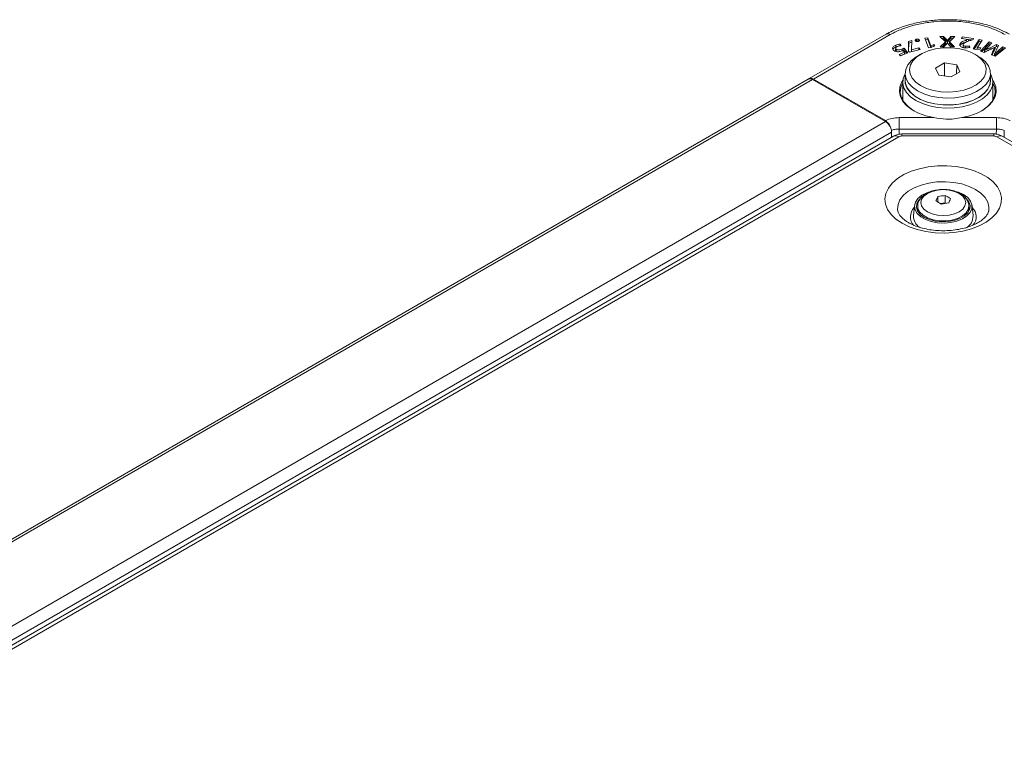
# Model space of a CAD drawing. Header units: millimetres. Extents: x 0 to 1118, y 0 to 864.
# Tile 161 of 235: x 856 to 914, y 445 to 488. Entities that reach past the tile are written whole.
import ezdxf

# ---------------------------------------------------------------- set-up
doc = ezdxf.new("R2010")
doc.units = ezdxf.units.MM

msp = doc.modelspace()

# ---------------------------------------------------------------- linework, layer by layer
at = {"color": 7, "linetype": 'Continuous', "lineweight": 15}
for p, q in [((902.658, 484.742), (907.166, 487.345)), ((908.676, 486.976), (908.492, 486.925)), ((908.655, 486.423), (908.676, 486.976)), ((909.119, 486.978), (908.902, 486.923)), ((908.959, 487.052), (908.959, 487.052)), ((908.959, 486.948), (908.959, 487.052)), ((909.111, 486.956), (909.112, 487.007)), ((909.614, 487.14), (909.432, 487.116)), ((909.432, 487.116), (909.658, 486.543)), ((909.612, 487.037), (909.471, 487.018)), ((909.612, 487.037), (909.614, 487.14)), ((909.799, 486.561), (909.612, 487.037)), ((909.801, 486.665), (909.614, 487.14)), ((910.543, 487.21), (910.32, 487.209)), ((910.32, 487.209), (910.645, 486.898)), ((910.542, 487.107), (910.428, 487.106)), ((910.542, 487.107), (910.543, 487.21)), ((910.657, 486.986), (910.542, 487.107)), ((910.659, 487.089), (910.543, 487.21)), ((910.763, 486.871), (910.765, 486.974)), ((910.77, 486.974), (910.765, 486.974)), ((910.968, 487.211), (910.864, 487.09)), ((910.969, 487.108), (910.866, 486.987)), ((910.878, 486.902), (911.189, 487.212)), ((911.189, 487.212), (910.968, 487.211)), ((910.969, 487.108), (910.968, 487.211)), ((911.085, 487.108), (910.969, 487.108)), ((911.62, 487.182), (911.586, 487.092)), ((911.586, 487.092), (911.995, 487.041)), ((912.296, 487.098), (911.62, 487.182)), ((911.622, 487.088), (911.62, 487.182)), ((911.995, 487.039), (911.891, 487.007)), ((911.892, 486.904), (911.891, 487.007)), ((911.995, 487.041), (911.995, 487.039)), ((911.998, 486.94), (911.995, 487.041)), ((911.997, 486.936), (911.995, 487.039)), ((912.198, 487.007), (911.996, 487.032)), ((912.13, 486.984), (912.271, 487.032)), ((912.628, 487.031), (912.265, 486.481)), ((912.271, 487.032), (912.296, 487.098)), ((912.501, 486.537), (912.803, 486.993)), ((912.803, 486.993), (912.628, 487.031)), ((912.63, 486.927), (912.628, 487.031)), ((907.731, 486.537), (907.729, 486.435)), ((907.75, 486.597), (907.749, 486.7)), ((907.759, 486.366), (907.761, 486.468)), ((908.055, 486.676), (908.005, 486.759)), ((908.11, 486.369), (908.109, 486.47)), ((908.384, 486.225), (908.218, 486.416)), ((908.452, 486.252), (908.219, 486.52)), ((908.492, 486.925), (908.487, 486.351)), ((908.494, 486.822), (908.49, 486.348)), ((908.494, 486.822), (908.492, 486.925)), ((908.672, 486.871), (908.494, 486.822)), ((908.54, 486.287), (909.159, 486.457)), ((908.653, 486.32), (908.655, 486.423)), ((908.657, 486.421), (908.655, 486.423)), ((908.656, 486.319), (908.657, 486.421)), ((909.09, 486.54), (908.657, 486.421)), ((908.959, 486.948), (908.959, 486.948)), ((909.089, 486.437), (909.09, 486.54)), ((909.159, 486.457), (909.09, 486.54)), ((909.658, 486.543), (909.815, 486.563)), ((909.799, 486.561), (909.801, 486.665)), ((909.804, 486.665), (909.801, 486.665)), ((909.965, 486.742), (909.804, 486.665)), ((909.805, 486.562), (909.804, 486.665)), ((909.964, 486.638), (909.806, 486.562)), ((909.815, 486.563), (910.03, 486.664)), ((909.964, 486.638), (909.965, 486.742)), ((909.967, 486.635), (909.964, 486.638)), ((910.03, 486.664), (909.965, 486.742)), ((910.645, 486.898), (910.338, 486.599)), ((910.338, 486.599), (910.56, 486.6)), ((910.647, 486.796), (910.446, 486.6)), ((910.56, 486.6), (910.671, 486.726)), ((910.647, 486.796), (910.645, 486.898)), ((910.754, 486.829), (910.757, 486.829)), ((910.771, 486.871), (910.763, 486.871)), ((910.771, 486.871), (910.77, 486.974)), ((910.846, 486.727), (910.961, 486.601)), ((910.876, 486.8), (910.878, 486.902)), ((911.077, 486.602), (910.876, 486.8)), ((911.182, 486.602), (910.878, 486.902)), ((910.961, 486.601), (911.182, 486.602)), ((911.492, 486.667), (911.489, 486.769)), ((911.681, 486.708), (911.679, 486.605)), ((911.823, 486.534), (911.824, 486.637)), ((912.081, 486.575), (912.054, 486.659)), ((912.265, 486.481), (912.416, 486.448)), ((912.63, 486.927), (912.326, 486.468)), ((912.416, 486.448), (912.691, 486.463)), ((912.499, 486.453), (912.501, 486.537)), ((912.504, 486.536), (912.501, 486.537)), ((912.712, 486.548), (912.504, 486.536)), ((912.504, 486.453), (912.504, 486.536)), ((912.743, 486.902), (912.63, 486.927)), ((912.691, 486.463), (912.712, 486.548)), ((913.216, 486.893), (912.708, 486.357)), ((913.217, 486.789), (912.782, 486.33)), ((912.92, 486.28), (913.268, 486.443)), ((913.164, 486.618), (913.375, 486.835)), ((913.375, 486.835), (913.216, 486.893)), ((913.217, 486.789), (913.216, 486.893)), ((913.301, 486.758), (913.217, 486.789)), ((913.637, 486.732), (913.264, 486.555)), ((913.52, 486.572), (913.266, 486.452)), ((913.552, 486.052), (914.172, 486.548)), ((913.553, 486.591), (913.557, 486.589)), ((913.638, 486.629), (913.556, 486.59)), ((913.559, 486.488), (913.557, 486.589)), ((913.764, 486.687), (913.637, 486.732)), ((913.638, 486.629), (913.637, 486.732)), ((913.723, 486.598), (913.638, 486.629)), ((913.644, 486.422), (913.764, 486.687)), ((914.019, 486.603), (913.774, 486.402)), ((914.02, 486.499), (913.776, 486.299)), ((914.172, 486.548), (914.019, 486.603)), ((914.02, 486.499), (914.019, 486.603)), ((914.083, 486.476), (914.02, 486.499)), ((908.25, 486.285), (907.926, 486.158)), ((907.926, 486.158), (908.015, 486.081)), ((908.253, 486.182), (908.009, 486.087)), ((908.015, 486.081), (908.452, 486.252)), ((908.161, 486.392), (908.25, 486.285)), ((908.253, 486.182), (908.25, 486.285)), ((908.487, 486.351), (908.54, 486.287)), ((908.655, 486.318), (908.653, 486.32)), ((909.194, 486.168), (909.017, 486.066)), ((912.553, 486.066), (912.377, 486.168)), ((912.708, 486.357), (912.92, 486.28)), ((912.937, 486.294), (912.94, 486.397)), ((912.944, 486.292), (912.937, 486.294)), ((912.944, 486.395), (912.94, 486.397)), ((912.944, 486.292), (912.944, 486.395)), ((913.445, 486.38), (913.337, 486.13)), ((913.337, 486.13), (913.552, 486.052)), ((913.447, 486.278), (913.377, 486.115)), ((913.447, 486.278), (913.445, 486.38)), ((913.514, 486.086), (913.517, 486.189)), ((913.52, 486.084), (913.514, 486.086)), ((913.52, 486.188), (913.517, 486.189)), ((913.52, 486.084), (913.52, 486.188)), ((910.594, 485.662), (910.071, 485.361)), ((910.071, 485.361), (910.263, 484.948)), ((911.308, 485.552), (910.594, 485.662)), ((910.596, 484.897), (910.594, 485.662)), ((911.304, 485.027), (911.308, 485.552)), ((911.499, 485.14), (911.308, 485.552)), ((758.238, 401.371), (902.612, 484.716)), ((902.637, 484.73), (902.613, 484.716)), ((902.637, 484.73), (902.647, 484.736)), ((902.64, 484.728), (902.637, 484.73)), ((902.647, 484.736), (902.658, 484.742)), ((902.668, 484.736), (902.658, 484.742)), ((902.862, 484.691), (907.135, 482.224)), ((907.126, 482.284), (902.91, 484.718)), ((908.285, 485.046), (908.285, 484.638)), ((910.263, 484.948), (910.977, 484.838)), ((910.977, 484.838), (911.499, 485.14)), ((913.285, 484.638), (913.285, 485.046)), ((908.148, 484.536), (908.148, 483.466)), ((913.423, 483.466), (913.423, 484.536)), ((908.148, 483.697), (908.09, 483.577)), ((913.481, 483.577), (913.423, 483.697)), ((907.594, 481.372), (763.473, 398.173)), ((907.489, 481.612), (907.489, 481.311)), ((907.489, 481.345), (907.49, 481.312)), ((913.475, 481.501), (908.096, 481.501)), ((1008.777, 426.645), (913.976, 481.372)), ((914.097, 481.697), (914.081, 481.312)), ((910.204, 477.829), (910.204, 477.518)), ((910.636, 477.896), (910.636, 477.468)), ((908.836, 477.317), (908.773, 476.706)), ((909.02, 477.269), (909.02, 477.096)), ((910.636, 477.468), (910.36, 477.425)), ((910.677, 477.444), (910.636, 477.468)), ((912.02, 477.096), (912.02, 477.269)), ((912.267, 476.706), (912.205, 477.317)), ((908.985, 477.055), (909.02, 477.128))]:
    msp.add_line(p, q, dxfattribs=at)
at = {"color": 9, "linetype": 'Continuous', "lineweight": 0}
for p, q in [((907.414, 487.319), (902.91, 484.718)), ((910.657, 486.986), (910.659, 487.089)), ((910.866, 486.987), (910.864, 487.09)), ((913.266, 486.452), (913.264, 486.555)), ((913.776, 486.299), (913.774, 486.402)), ((758.488, 401.346), (902.862, 484.691)), ((902.653, 484.733), (902.647, 484.736)), ((907.935, 482.457), (909.97, 482.457)), ((907.935, 482.457), (907.935, 481.789)), ((911.601, 482.457), (913.635, 482.457)), ((913.635, 482.457), (913.635, 481.789)), ((762.761, 398.879), (907.135, 482.224)), ((913.635, 481.789), (907.935, 481.789)), ((907.935, 481.789), (907.943, 481.489)), ((913.627, 481.485), (913.635, 481.789)), ((763.115, 398.267), (907.489, 481.612)), ((907.919, 481.34), (763.798, 398.14)), ((908.096, 481.382), (908.096, 481.501)), ((913.475, 481.382), (908.096, 481.382)), ((913.475, 481.382), (913.475, 481.501)), ((1008.452, 426.613), (913.652, 481.34))]:
    msp.add_line(p, q, dxfattribs=at)
at = {"color": 7, "linetype": 'Continuous', "lineweight": 15, "flags": 128}
for points in [[(908.959, 486.948), (908.959, 486.988), (908.959, 487.02), (908.959, 487.052)], [(908.004, 486.67), (908.004, 486.707), (908.005, 486.759)], [(908.218, 486.416), (908.219, 486.468), (908.219, 486.52)], [(909.194, 484.332), (909.547, 484.166), (909.951, 484.044), (910.388, 483.972), (910.842, 483.952), (911.294, 483.985), (911.725, 484.07), (912.117, 484.203), (912.455, 484.379), (912.724, 484.591), (912.914, 484.83), (913.017, 485.086), (913.029, 485.349), (912.949, 485.607), (912.78, 485.852), (912.529, 486.071), (912.207, 486.257), (911.827, 486.401), (911.404, 486.499), (910.956, 486.545), (910.501, 486.539), (910.058, 486.479), (909.644, 486.369), (909.277, 486.214), (908.972, 486.019), (908.741, 485.792), (908.594, 485.544), (908.536, 485.283), (908.571, 485.021), (908.696, 484.768), (908.907, 484.535), (909.194, 484.332)], [(912.053, 486.555), (912.054, 486.607), (912.054, 486.659)], [(909.018, 484.025), (908.715, 484.237), (908.487, 484.478), (908.343, 484.739), (908.286, 485.012), (908.32, 485.285), (908.443, 485.55), (908.651, 485.797), (908.936, 486.017), (909.017, 486.066)], [(912.553, 486.066), (912.713, 485.965), (912.98, 485.738), (913.167, 485.485), (913.268, 485.217), (913.279, 484.943), (913.2, 484.672), (913.034, 484.415), (912.787, 484.181), (912.467, 483.978), (912.087, 483.814), (911.659, 483.694), (911.2, 483.623), (910.726, 483.603), (910.254, 483.636), (909.801, 483.719), (909.384, 483.851), (909.018, 484.025)], [(913.285, 485.021), (913.353, 484.884), (913.42, 484.606), (913.398, 484.325), (913.286, 484.052), (913.09, 483.795), (912.815, 483.563), (912.47, 483.364), (912.069, 483.205), (911.624, 483.092), (911.15, 483.028), (910.664, 483.015), (910.182, 483.053), (909.72, 483.143), (909.295, 483.28), (908.92, 483.459), (908.609, 483.675), (908.373, 483.921), (908.218, 484.187), (908.151, 484.465), (908.173, 484.746), (908.285, 485.02), (908.285, 485.021)], [(908.285, 484.782), (908.279, 484.741), (908.291, 484.466), (908.392, 484.196), (908.58, 483.943), (908.848, 483.714), (909.186, 483.519), (909.581, 483.365), (910.02, 483.256), (910.487, 483.198), (910.965, 483.191), (911.436, 483.237), (911.883, 483.333), (912.291, 483.477), (912.645, 483.662), (912.931, 483.883), (913.139, 484.131), (913.263, 484.397), (913.297, 484.672), (913.285, 484.782)], [(909.97, 482.457), (909.502, 482.565), (909.074, 482.719), (908.7, 482.915), (908.392, 483.146), (908.16, 483.405), (908.011, 483.683), (907.95, 483.972), (907.979, 484.263), (908.096, 484.546), (908.154, 484.636)], [(908.148, 484.504), (908.144, 484.497), (908.028, 484.219), (908, 483.933), (908.06, 483.649), (908.207, 483.376), (908.435, 483.121), (908.737, 482.895), (908.833, 482.838)], [(908.285, 484.638), (908.303, 484.466), (908.404, 484.198), (908.591, 483.946), (908.858, 483.719), (909.194, 483.525), (909.587, 483.371), (910.024, 483.263), (910.489, 483.205), (910.964, 483.198), (911.432, 483.244), (911.878, 483.34), (912.284, 483.482), (912.635, 483.667), (912.92, 483.887), (913.128, 484.133), (913.251, 484.398), (913.285, 484.638)], [(913.417, 484.636), (913.475, 484.546), (913.592, 484.263), (913.621, 483.972), (913.559, 483.683), (913.41, 483.405), (913.178, 483.146), (912.871, 482.915), (912.497, 482.719), (912.069, 482.565), (911.601, 482.457)], [(912.738, 482.838), (912.834, 482.895), (913.136, 483.121), (913.364, 483.376), (913.511, 483.649), (913.571, 483.933), (913.542, 484.219), (913.427, 484.497), (913.423, 484.504)], [(911.713, 477.948), (911.956, 477.771), (912.122, 477.566), (912.201, 477.344), (912.19, 477.118), (912.088, 476.9), (911.903, 476.7), (911.642, 476.531), (911.321, 476.402), (910.957, 476.318), (910.569, 476.285), (910.179, 476.305), (909.807, 476.376), (909.474, 476.495), (909.197, 476.655), (908.991, 476.848), (908.868, 477.062), (908.833, 477.288), (908.89, 477.511), (909.035, 477.722), (909.26, 477.907), (909.552, 478.057), (909.662, 478.098)], [(909.145, 477.703), (909.084, 477.632), (908.971, 477.423), (908.948, 477.204), (909.017, 476.989), (909.172, 476.789), (909.407, 476.616), (909.705, 476.481), (910.052, 476.391), (910.425, 476.352), (910.804, 476.365), (911.167, 476.43), (911.492, 476.543), (911.76, 476.698), (911.956, 476.886), (912.069, 477.095), (912.092, 477.314), (912.024, 477.53), (911.868, 477.73), (911.824, 477.769)], [(911.244, 478.139), (911.406, 478.088), (911.713, 477.948)], [(909.02, 477.096), (909.021, 477.069), (909.044, 476.942)], [(911.996, 476.942), (912.014, 477.014), (912.02, 477.096)], [(912.02, 477.128), (912.024, 477.121), (912.055, 477.055)]]:
    msp.add_lwpolyline(points, dxfattribs=at)
at = {"color": 9, "linetype": 'Continuous', "lineweight": 0, "flags": 128}
for points in [[(908.104, 476.273), (907.748, 476.515), (907.464, 476.786), (907.258, 477.081), (907.138, 477.39), (907.104, 477.707), (907.16, 478.023), (907.302, 478.33), (907.528, 478.619), (907.831, 478.884), (908.204, 479.117), (908.636, 479.313), (909.118, 479.466), (909.636, 479.573), (910.177, 479.63), (910.727, 479.636), (911.271, 479.592), (911.796, 479.497), (912.288, 479.355), (912.734, 479.17), (913.123, 478.945), (913.444, 478.688), (913.69, 478.404), (913.853, 478.101), (913.931, 477.787), (913.919, 477.469), (913.82, 477.157), (913.636, 476.858), (913.37, 476.58), (913.031, 476.33), (912.627, 476.115), (912.169, 475.94), (911.667, 475.81), (911.136, 475.727), (910.589, 475.696), (910.04, 475.715), (909.504, 475.784), (908.994, 475.903), (908.523, 476.067), (908.104, 476.273)], [(907.861, 476.981), (907.846, 477.086), (907.869, 477.371), (907.982, 477.648), (908.182, 477.909), (908.461, 478.144), (908.81, 478.346), (909.218, 478.507), (909.669, 478.622), (910.15, 478.688), (910.644, 478.701), (911.133, 478.661), (911.602, 478.571), (912.033, 478.432), (912.413, 478.25), (912.729, 478.031), (912.969, 477.781), (913.126, 477.511), (913.194, 477.229), (913.181, 476.987)], [(911.452, 478.018), (911.179, 478.139), (910.861, 478.215), (910.52, 478.241), (910.179, 478.215), (909.861, 478.139), (909.588, 478.018), (909.379, 477.861), (909.247, 477.677), (909.202, 477.48), (909.247, 477.283), (909.379, 477.1), (909.588, 476.942), (909.861, 476.821), (910.179, 476.745), (910.52, 476.719), (910.861, 476.745), (911.179, 476.821), (911.452, 476.942), (911.662, 477.1), (911.793, 477.283), (911.838, 477.48), (911.793, 477.677), (911.662, 477.861), (911.452, 478.018)], [(912.02, 477.273), (911.984, 477.08), (911.857, 476.876), (911.645, 476.696), (911.363, 476.553), (911.028, 476.454), (910.661, 476.407), (910.286, 476.414), (909.925, 476.474), (909.601, 476.585), (909.335, 476.738), (909.144, 476.925), (909.039, 477.133), (909.02, 477.275)]]:
    msp.add_lwpolyline(points, dxfattribs=at)
at = {"color": 7, "linetype": 'Continuous', "lineweight": 15}
for centre, radius, start, end in [((902.716, 484.486), 0.251, 54.38183, 114.31395), ((906.721, 481.577), 0.768, 2.60548, 57.39452), ((914.007, 475.912), 4.259, 153.25101, 156.95206), ((911.121, 473.329), 4.593, 96.06411, 101.52197), ((908.968, 474.642), 3.657, 57.13942, 62.86596), ((908.42, 474.325), 3.657, 57.13942, 62.86596), ((911.322, 472.897), 4.593, 96.06411, 101.52197), ((914.756, 475.796), 4.259, 153.25101, 156.95206), ((909.56, 476.691), 0.787, 178.86941, 237.91605), ((911.472, 476.693), 0.795, 300.49851, 0.95733)]:
    msp.add_arc(centre, radius, start, end, dxfattribs=at)
at = {"color": 9, "linetype": 'Continuous', "lineweight": 0}
for centre, radius, start, end in [((907.729, 481.074), 0.327, 54.38242, 114.30712), ((908.089, 481.022), 0.361, 88.8559, 118.04024), ((913.482, 481.022), 0.361, 61.95976, 91.1441), ((913.842, 481.074), 0.327, 65.69288, 125.61758), ((909.344, 476.648), 0.75, 134.14698, 223.38313), ((911.715, 476.649), 0.735, 317.65311, 46.87071)]:
    msp.add_arc(centre, radius, start, end, dxfattribs=at)
at = {"color": 7, "linetype": 'Continuous', "lineweight": 15}
msp.add_ellipse((902.904, 484.307), major_axis=(-0.243, 0.437), ratio=0.587367, start_param=5.506906, end_param=6.292305, dxfattribs=at)
for points, knots in [([(907.166, 487.345), (907.289, 487.411), (907.622, 487.59), (908.251, 487.832), (909.048, 488.038), (909.905, 488.165), (910.851, 488.21), (911.797, 488.155), (912.7, 487.999), (913.583, 487.755), (914.106, 487.494), (914.405, 487.345)], [0, 0, 0, 0, 0.062705, 0.17058, 0.281665, 0.389429, 0.500417, 0.63527, 0.742285, 0.852425, 1, 1, 1, 1]), ([(908.959, 487.052), (908.944, 487.048), (908.919, 487.041), (908.892, 487.023), (908.879, 487.002), (908.878, 486.981), (908.884, 486.968), (908.887, 486.962)], [0, 0, 0, 0, 0.249647, 0.4388373, 0.6277581, 0.833821, 1, 1, 1, 1]), ([(909.112, 487.007), (909.105, 487.016), (909.092, 487.032), (909.058, 487.048), (909.021, 487.056), (908.987, 487.056), (908.967, 487.053), (908.959, 487.052)], [0, 0, 0, 0, 0.2710946, 0.4740543, 0.6772857, 0.8740495, 1, 1, 1, 1]), ([(909.04, 486.917), (909.057, 486.921), (909.085, 486.929), (909.11, 486.95), (909.121, 486.971), (909.12, 486.991), (909.114, 487.002), (909.112, 487.007)], [0, 0, 0, 0, 0.2837369, 0.4793642, 0.6749761, 0.8762656, 1, 1, 1, 1]), ([(910.763, 486.871), (910.752, 486.884), (910.73, 486.91), (910.694, 486.948), (910.669, 486.974), (910.657, 486.986)], [0, 0, 0, 0, 0.331522, 0.665719, 1, 1, 1, 1]), ([(910.765, 486.974), (910.754, 486.987), (910.731, 487.013), (910.695, 487.051), (910.671, 487.077), (910.659, 487.089)], [0, 0, 0, 0, 0.333336, 0.666628, 1, 1, 1, 1]), ([(910.864, 487.09), (910.853, 487.077), (910.831, 487.051), (910.798, 487.013), (910.779, 486.987), (910.77, 486.974)], [0, 0, 0, 0, 0.339436, 0.669496, 1, 1, 1, 1]), ([(910.866, 486.987), (910.855, 486.974), (910.832, 486.949), (910.8, 486.91), (910.781, 486.884), (910.771, 486.871)], [0, 0, 0, 0, 0.337422, 0.668484, 1, 1, 1, 1]), ([(911.891, 487.007), (911.848, 486.992), (911.762, 486.962), (911.643, 486.91), (911.536, 486.848), (911.505, 486.795), (911.489, 486.769)], [0, 0, 0, 0, 0.25393, 0.508119, 0.764037, 1, 1, 1, 1]), ([(911.682, 486.756), (911.693, 486.773), (911.72, 486.816), (911.818, 486.868), (911.957, 486.924), (912.066, 486.962), (912.13, 486.984)], [0, 0, 0, 0, 0.156836, 0.382215, 0.633721, 1, 1, 1, 1]), ([(907.749, 486.7), (907.694, 486.674), (907.607, 486.632), (907.549, 486.549), (907.543, 486.478), (907.573, 486.427), (907.599, 486.403), (907.605, 486.398)], [0, 0, 0, 0, 0.348853, 0.550932, 0.753331, 0.946333, 1, 1, 1, 1]), ([(907.75, 486.597), (907.694, 486.571), (907.609, 486.532), (907.576, 486.474), (907.564, 486.454)], [0, 0, 0, 0, 0.666708, 1, 1, 1, 1]), ([(907.605, 486.398), (907.62, 486.386), (907.655, 486.36), (907.73, 486.33), (907.804, 486.317), (907.848, 486.317), (907.86, 486.317)], [0, 0, 0, 0, 0.247593, 0.566285, 0.881741, 1, 1, 1, 1]), ([(907.759, 486.366), (907.748, 486.378), (907.729, 486.4), (907.723, 486.425), (907.729, 486.435), (907.729, 486.435)], [0, 0, 0, 0, 0.576944, 0.997942, 1, 1, 1, 1]), ([(907.761, 486.468), (907.749, 486.481), (907.73, 486.503), (907.728, 486.538), (907.747, 486.572), (907.784, 486.605), (907.822, 486.622), (907.839, 486.629)], [0, 0, 0, 0, 0.2266028, 0.3896557, 0.5524847, 0.8017068, 1, 1, 1, 1]), ([(908.005, 486.759), (907.981, 486.756), (907.934, 486.752), (907.846, 486.734), (907.787, 486.713), (907.749, 486.7)], [0, 0, 0, 0, 0.260851, 0.52127, 1, 1, 1, 1]), ([(908.109, 486.47), (908.065, 486.454), (908.002, 486.432), (907.908, 486.422), (907.844, 486.427), (907.793, 486.444), (907.771, 486.461), (907.761, 486.468)], [0, 0, 0, 0, 0.393405, 0.556787, 0.721292, 0.876223, 1, 1, 1, 1]), ([(907.839, 486.629), (907.861, 486.637), (907.904, 486.652), (907.977, 486.668), (908.029, 486.673), (908.055, 486.676)], [0, 0, 0, 0, 0.323522, 0.65786, 1, 1, 1, 1]), ([(908.219, 486.52), (908.21, 486.515), (908.193, 486.506), (908.157, 486.489), (908.128, 486.478), (908.109, 486.47)], [0, 0, 0, 0, 0.251147, 0.502364, 1, 1, 1, 1]), ([(908.218, 486.416), (908.21, 486.411), (908.192, 486.402), (908.174, 486.393), (908.164, 486.389), (908.163, 486.389)], [0, 0, 0, 0, 0.488529, 0.977166, 1, 1, 1, 1]), ([(908.887, 486.962), (908.894, 486.952), (908.907, 486.936), (908.94, 486.92), (908.976, 486.912), (909.01, 486.912), (909.031, 486.915), (909.04, 486.917)], [0, 0, 0, 0, 0.274076, 0.469587, 0.665847, 0.851499, 1, 1, 1, 1]), ([(908.959, 486.948), (908.943, 486.945), (908.927, 486.941), (908.917, 486.934), (908.916, 486.933)], [0, 0, 0, 0, 0.957591, 1, 1, 1, 1]), ([(909.082, 486.931), (909.074, 486.936), (909.056, 486.946), (909.02, 486.953), (908.986, 486.953), (908.967, 486.95), (908.959, 486.948)], [0, 0, 0, 0, 0.2613698, 0.5461228, 0.8218292, 1, 1, 1, 1]), ([(910.671, 486.726), (910.683, 486.739), (910.703, 486.762), (910.73, 486.797), (910.746, 486.818), (910.754, 486.829)], [0, 0, 0, 0, 0.383203, 0.691529, 1, 1, 1, 1]), ([(910.757, 486.829), (910.768, 486.816), (910.787, 486.792), (910.817, 486.758), (910.836, 486.737), (910.846, 486.727)], [0, 0, 0, 0, 0.379142, 0.689542, 1, 1, 1, 1]), ([(911.489, 486.769), (911.485, 486.744), (911.475, 486.696), (911.521, 486.632), (911.603, 486.584), (911.686, 486.564), (911.74, 486.556), (911.752, 486.554)], [0, 0, 0, 0, 0.254989, 0.480261, 0.677654, 0.922777, 1, 1, 1, 1]), ([(911.892, 486.904), (911.849, 486.889), (911.763, 486.859), (911.644, 486.807), (911.538, 486.745), (911.506, 486.692), (911.492, 486.667)], [0, 0, 0, 0, 0.254708, 0.509676, 0.766414, 1, 1, 1, 1]), ([(911.824, 486.637), (911.797, 486.642), (911.756, 486.649), (911.709, 486.67), (911.684, 486.696), (911.673, 486.726), (911.679, 486.746), (911.682, 486.756)], [0, 0, 0, 0, 0.285847, 0.451029, 0.617185, 0.818662, 1, 1, 1, 1]), ([(911.752, 486.554), (911.785, 486.551), (911.873, 486.543), (911.988, 486.551), (912.06, 486.569), (912.081, 486.575)], [0, 0, 0, 0, 0.298821, 0.79388, 1, 1, 1, 1]), ([(912.054, 486.659), (912.031, 486.653), (911.989, 486.643), (911.912, 486.632), (911.858, 486.635), (911.824, 486.637)], [0, 0, 0, 0, 0.317144, 0.5705, 1, 1, 1, 1]), ([(912.94, 486.397), (912.966, 486.421), (913.019, 486.47), (913.092, 486.544), (913.14, 486.593), (913.164, 486.618)], [0, 0, 0, 0, 0.33782, 0.668882, 1, 1, 1, 1]), ([(913.264, 486.555), (913.226, 486.537), (913.151, 486.502), (913.045, 486.449), (912.977, 486.413), (912.944, 486.395)], [0, 0, 0, 0, 0.354154, 0.67698, 1, 1, 1, 1]), ([(913.266, 486.452), (913.227, 486.434), (913.153, 486.399), (913.045, 486.345), (912.978, 486.309), (912.944, 486.292)], [0, 0, 0, 0, 0.352875, 0.67634, 1, 1, 1, 1]), ([(913.268, 486.443), (913.307, 486.461), (913.374, 486.494), (913.469, 486.544), (913.525, 486.575), (913.553, 486.591)], [0, 0, 0, 0, 0.391311, 0.6956, 1, 1, 1, 1]), ([(913.557, 486.589), (913.541, 486.562), (913.512, 486.514), (913.476, 486.444), (913.455, 486.401), (913.445, 486.38)], [0, 0, 0, 0, 0.395144, 0.697506, 1, 1, 1, 1]), ([(913.559, 486.488), (913.543, 486.46), (913.515, 486.412), (913.478, 486.342), (913.457, 486.299), (913.447, 486.278)], [0, 0, 0, 0, 0.3935452, 0.696705, 1, 1, 1, 1]), ([(913.517, 486.189), (913.533, 486.216), (913.565, 486.268), (913.607, 486.346), (913.632, 486.397), (913.644, 486.422)], [0, 0, 0, 0, 0.353346, 0.676568, 1, 1, 1, 1]), ([(913.774, 486.402), (913.745, 486.378), (913.688, 486.331), (913.604, 486.259), (913.548, 486.212), (913.52, 486.188)], [0, 0, 0, 0, 0.333206, 0.666599, 1, 1, 1, 1]), ([(907.86, 486.317), (907.884, 486.318), (907.93, 486.32), (908.013, 486.335), (908.068, 486.354), (908.102, 486.366)], [0, 0, 0, 0, 0.269218, 0.538771, 1, 1, 1, 1]), ([(908.102, 486.366), (908.108, 486.368), (908.118, 486.372), (908.137, 486.38), (908.152, 486.387), (908.161, 486.392)], [0, 0, 0, 0, 0.25029, 0.500607, 1, 1, 1, 1]), ([(913.776, 486.299), (913.747, 486.276), (913.69, 486.228), (913.605, 486.156), (913.549, 486.108), (913.52, 486.084)], [0, 0, 0, 0, 0.331775, 0.665883, 1, 1, 1, 1]), ([(911.601, 482.457), (911.455, 482.431), (911.16, 482.377), (910.603, 482.349), (910.211, 482.416), (909.97, 482.457)], [0, 0, 0, 0, 0.272729, 0.554234, 1, 1, 1, 1]), ([(907.458, 481.788), (907.455, 481.808), (907.446, 481.877), (907.389, 482.002), (907.297, 482.143), (907.203, 482.236), (907.144, 482.273), (907.126, 482.284)], [0, 0, 0, 0, 0.100916, 0.358874, 0.617728, 0.878065, 1, 1, 1, 1]), ([(908.096, 481.501), (908.037, 481.499), (907.893, 481.491), (907.723, 481.441), (907.622, 481.387), (907.594, 481.372)], [0, 0, 0, 0, 0.337494, 0.816211, 1, 1, 1, 1]), ([(913.976, 481.372), (913.916, 481.402), (913.784, 481.467), (913.609, 481.498), (913.501, 481.501), (913.475, 481.501)], [0, 0, 0, 0, 0.3879, 0.848854, 1, 1, 1, 1]), ([(910.226, 478.226), (910.169, 478.22), (909.997, 478.202), (909.732, 478.119), (909.45, 477.98), (909.232, 477.801), (909.091, 477.594), (909.021, 477.416), (909.028, 477.31), (909.03, 477.278)], [0, 0, 0, 0, 0.088899, 0.266389, 0.446466, 0.629823, 0.786842, 0.936359, 1, 1, 1, 1]), ([(911.524, 478.007), (911.475, 478.033), (911.337, 478.106), (911.075, 478.193), (910.74, 478.248), (910.449, 478.259), (910.282, 478.235), (910.226, 478.226)], [0, 0, 0, 0, 0.134842, 0.383204, 0.630657, 0.877448, 1, 1, 1, 1]), ([(912.011, 477.274), (912.011, 477.328), (912.009, 477.459), (911.917, 477.653), (911.761, 477.851), (911.606, 477.953), (911.524, 478.007)], [0, 0, 0, 0, 0.181848, 0.440154, 0.702961, 1, 1, 1, 1]), ([(908.479, 476.31), (908.432, 476.339), (908.294, 476.422), (908.114, 476.568), (907.967, 476.734), (907.887, 476.874), (907.872, 476.943), (907.865, 476.974)], [0, 0, 0, 0, 0.120199, 0.348417, 0.576255, 0.807437, 1, 1, 1, 1]), ([(913.177, 476.979), (913.177, 476.974), (913.175, 476.932), (913.135, 476.839), (913.034, 476.682), (912.86, 476.508), (912.614, 476.333), (912.306, 476.173), (911.945, 476.036), (911.539, 475.929), (911.099, 475.859), (910.64, 475.827), (910.177, 475.837), (909.723, 475.888), (909.295, 475.978), (908.907, 476.102), (908.642, 476.219), (908.512, 476.292), (908.479, 476.31)], [0, 0, 0, 0, 0.008976, 0.080268, 0.146119, 0.216385, 0.284316, 0.352062, 0.420297, 0.489269, 0.558898, 0.628985, 0.699289, 0.769539, 0.83942, 0.908688, 0.977133, 1, 1, 1, 1])]:
    msp.add_open_spline(points, degree=3, knots=knots, dxfattribs=at)
at = {"color": 9, "linetype": 'Continuous', "lineweight": 0}
for points, knots in [([(914.156, 487.319), (913.878, 487.458), (913.394, 487.7), (912.57, 487.929), (911.73, 488.076), (910.85, 488.129), (909.971, 488.086), (909.176, 487.969), (908.43, 487.774), (907.842, 487.549), (907.529, 487.38), (907.414, 487.319)], [0, 0, 0, 0, 0.1476521, 0.2562048, 0.3647764, 0.4995885, 0.6089422, 0.7182918, 0.8277419, 0.9371756, 1, 1, 1, 1]), ([(907.126, 482.284), (907.136, 482.289), (907.252, 482.345), (907.514, 482.433), (907.795, 482.449), (907.935, 482.457)], [0, 0, 0, 0, 0.0434569, 0.5208053, 1, 1, 1, 1]), ([(913.635, 482.457), (913.775, 482.449), (914.056, 482.433), (914.318, 482.346), (914.435, 482.289), (914.445, 482.284)], [0, 0, 0, 0, 0.477301, 0.954606, 1, 1, 1, 1]), ([(907.935, 481.789), (907.85, 481.786), (907.683, 481.779), (907.543, 481.724), (907.474, 481.697)], [0, 0, 0, 0, 0.509361, 1, 1, 1, 1]), ([(914.097, 481.697), (914.028, 481.724), (913.888, 481.779), (913.721, 481.786), (913.635, 481.789)], [0, 0, 0, 0, 0.490629, 1, 1, 1, 1])]:
    msp.add_open_spline(points, degree=3, knots=knots, dxfattribs=at)
msp.add_open_spline([(907.166, 487.345), (907.183, 487.352), (907.217, 487.368), (907.279, 487.369), (907.345, 487.355), (907.391, 487.331), (907.414, 487.319)], degree=3, dxfattribs=at)

doc.saveas('drawing.dxf')
